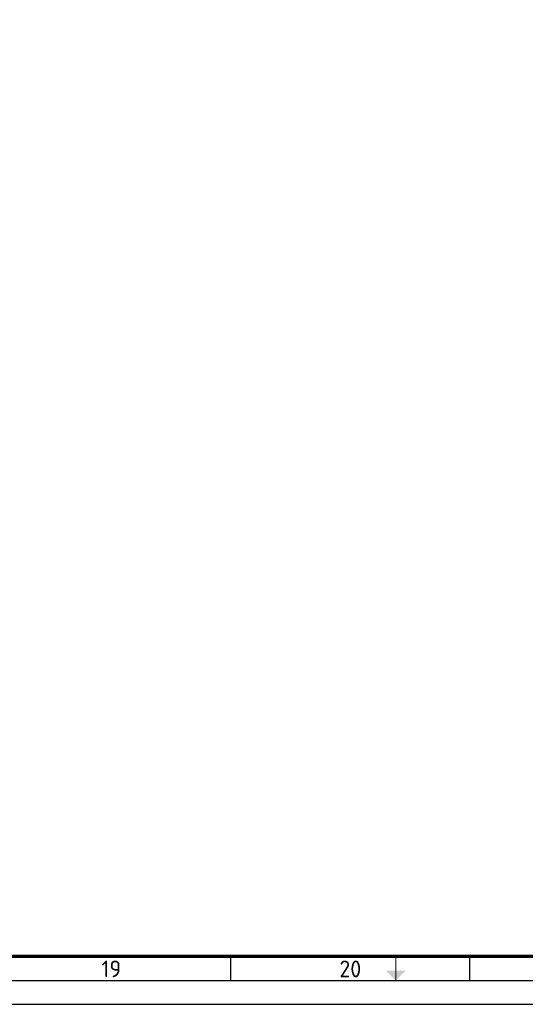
# Paper-space layout 'Blad01' of a CAD drawing. Header units: metres. Extents: x 0 to 1189, y 0 to 841.
# Tile 4 of 11: x 900 to 1006, y 0 to 206. Entities that reach past the tile are written whole.
import ezdxf
from ezdxf.enums import TextEntityAlignment as Align

# ---------------------------------------------------------------- set-up
doc = ezdxf.new("R2010")
doc.units = ezdxf.units.M
for name, color, linetype, lineweight in [('X-XX-AL-TEKENBLAD_KADER-G', 7, 'Continuous', 25), ('X-XX-AL-TEKENBLAD_KADER_AFSNIJMARKERING-G', 7, 'Continuous', 25), ('X-XX-AL-TEKENBLAD_KADER_ROOSTERVERDELING-G', 7, 'Continuous', 25), ('X-XX-AL-TEKENBLAD_KADER_VOUWMERK-G', 7, 'Continuous', 18)]:
    doc.layers.add(name, color=color, linetype=linetype, lineweight=lineweight)
doc.styles.add('NLCS-ISO', font='NLCS-ISO.ttf')
doc.styles.add('rtw_iso', font='iso-rtw.shx')

# ---------------------------------------------------------------- blocks, each defined once
blk = doc.blocks.new('A0')
at = {"layer": 'X-XX-AL-TEKENBLAD_KADER-G', "const_width": 0.7, "flags": 128}
blk.add_lwpolyline([(0, 0), (1159, 0), (1159, 821), (0, 821)], close=True, dxfattribs=at)
at = {"layer": 'X-XX-AL-TEKENBLAD_KADER_AFSNIJMARKERING-G'}
blk.add_line((-20, -10), (1169, -10), dxfattribs=at)
at = {"layer": 'X-XX-AL-TEKENBLAD_KADER_VOUWMERK-G'}
blk.add_line((959, 0), (959, -5), dxfattribs=at)
at = {"layer": 'X-XX-AL-TEKENBLAD_KADER-G', "style": 'rtw_iso', "flags": 9}
blk.add_attdef('VERSION', (0, 0), '', height=0.2, dxfattribs=at)
blk = doc.blocks.new('A0_rooster')
at = {"layer": 'X-XX-AL-TEKENBLAD_KADER_VOUWMERK-G'}
h = blk.add_hatch(color=256, dxfattribs=at)
h.paths.add_polyline_path([(961, -3), (959, -5), (959, -3)])
h.paths.add_polyline_path([(959, -3), (959, -5), (957, -3)])
at = {"layer": 'X-XX-AL-TEKENBLAD_KADER_ROOSTERVERDELING-G'}
for p, q in [((924.5, -5), (924.5, 0)), ((974.5, -5), (974.5, 0)), ((-5, -5), (1164, -5))]:
    blk.add_line(p, q, dxfattribs=at)
at = {"layer": 'X-XX-AL-TEKENBLAD_KADER_ROOSTERVERDELING-G', "lineweight": 35, "style": 'NLCS-ISO'}
for s, p in [('19', (899.5, -5.4)), ('20', (949.5, -5.4))]:
    blk.add_text(s, height=3.5, dxfattribs=at).set_placement(p, align=Align.BOTTOM_CENTER)

psp = doc.layouts.new('Blad01')

# ---------------------------------------------------------------- block references
at = {"layer": 'X-XX-AL-TEKENBLAD_KADER-G'}
for name in ['A0', 'A0_rooster']:
    psp.add_blockref(name, (20, 10), dxfattribs=at)

doc.saveas('drawing.dxf')
